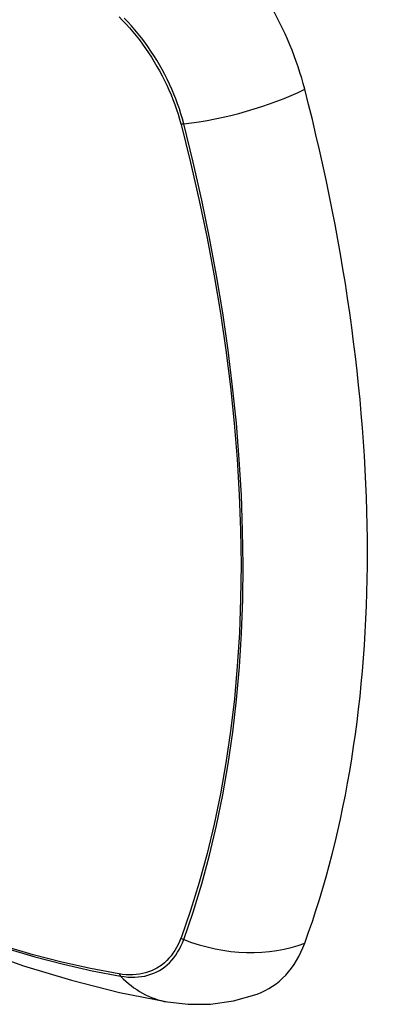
# Model space of a CAD drawing. Header units: inches. Extents: x 532.5 to 626.4, y 205.4 to 289.5.
# Tile 54 of 92: x 580.221 to 580.524, y 246.019 to 246.828. Entities that reach past the tile are written whole.
import ezdxf

# ---------------------------------------------------------------- set-up
doc = ezdxf.new("R2010")
doc.units = ezdxf.units.IN
doc.header["$MEASUREMENT"] = 0
doc.layers.add('Visible Edges(ANSI)', color=7, linetype='Continuous', lineweight=25)
doc.layers.add('Visible Tangent Edges(ANSI)', color=7, linetype='Continuous', lineweight=25)

msp = doc.modelspace()

# ---------------------------------------------------------------- linework, layer by layer
at = {"layer": 'Visible Edges(ANSI)', "flags": 128}
for points in [[(579.72832, 246.37085), (579.76413, 246.33672), (579.80051, 246.30399), (579.83739, 246.27271), (579.87475, 246.24293), (579.91252, 246.21471), (579.95066, 246.18809), (579.98913, 246.16313), (580.02788, 246.13988), (580.06686, 246.11838), (580.10604, 246.09868), (580.14536, 246.08083), (580.18479, 246.06488), (580.22428, 246.05088), (580.26379, 246.03888), (580.30327, 246.02894), (580.34267, 246.02111)], [(580.34267, 246.02111), (580.35962, 246.01919), (580.37782, 246.01934), (580.39691, 246.02202), (580.41628, 246.02758)]]:
    msp.add_lwpolyline(points, dxfattribs=at)
at = {"layer": 'Visible Edges(ANSI)'}
for centre, major_axis, start_param, end_param in [((580.33707, 246.79077), (0.08841, -0.15353), 1.123593, 2.021867), ((579.5881, 246.9194), (-0.64835, 1.12588), 3.592663, 4.265186), ((580.33707, 246.18541), (0.08841, -0.15353), 6.184194, 6.734256)]:
    msp.add_ellipse(centre, major_axis=major_axis, ratio=0.578093, start_param=start_param, end_param=end_param, dxfattribs=at)
at = {"layer": 'Visible Tangent Edges(ANSI)'}
for p, q in [((580.35361, 246.74198), (580.35373, 246.74153)), ((580.35373, 246.07386), (580.35361, 246.07355)), ((580.30287, 246.0441), (580.30254, 246.04416))]:
    msp.add_line(p, q, dxfattribs=at)
at = {"layer": 'Visible Tangent Edges(ANSI)', "flags": 128}
for points in [[(580.30287, 246.82986), (580.30577, 246.82693), (580.30862, 246.8239), (580.31142, 246.82079), (580.31418, 246.81758), (580.31688, 246.81428), (580.31952, 246.81091), (580.3221, 246.80746), (580.32462, 246.80394), (580.32707, 246.80036), (580.32944, 246.79671), (580.33175, 246.793), (580.33397, 246.78925), (580.33611, 246.78544), (580.33817, 246.7816), (580.34014, 246.77771), (580.34203, 246.7738), (580.34382, 246.76986), (580.34552, 246.7659), (580.34712, 246.76192), (580.34862, 246.75793), (580.35002, 246.75394), (580.35132, 246.74995), (580.35252, 246.74596), (580.35361, 246.74198)], [(580.35591, 246.7421), (580.35483, 246.74616), (580.35364, 246.75023), (580.35234, 246.75431), (580.35093, 246.7584), (580.34942, 246.76248), (580.3478, 246.76655), (580.34608, 246.7706), (580.34426, 246.77463), (580.34234, 246.77864), (580.34033, 246.78261), (580.33822, 246.78655), (580.33603, 246.79044), (580.33376, 246.79428), (580.3314, 246.79807), (580.32897, 246.8018), (580.32645, 246.80546), (580.32387, 246.80905), (580.32122, 246.81257), (580.31851, 246.816), (580.31574, 246.81935), (580.31291, 246.82261), (580.31003, 246.82577), (580.3071, 246.82884)], [(580.35373, 246.74153), (580.3615, 246.71025), (580.36862, 246.6791), (580.37509, 246.64811), (580.38089, 246.61729), (580.38603, 246.58667), (580.3905, 246.55629), (580.39429, 246.52616), (580.3974, 246.49628), (580.39983, 246.46669), (580.40157, 246.43742), (580.40262, 246.40852), (580.40298, 246.38), (580.40265, 246.35187), (580.40163, 246.32413), (580.39992, 246.29679), (580.3975, 246.26987), (580.3944, 246.24341), (580.39061, 246.21746), (580.38613, 246.19203), (580.38097, 246.16717), (580.37514, 246.14289), (580.36865, 246.11924), (580.36151, 246.09622), (580.35373, 246.07386)], [(580.35591, 246.07239), (580.36363, 246.09486), (580.37072, 246.11798), (580.37716, 246.14175), (580.38293, 246.16613), (580.38803, 246.19109), (580.39246, 246.21661), (580.39621, 246.24266), (580.39927, 246.2692), (580.40165, 246.2962), (580.40334, 246.32362), (580.40435, 246.35144), (580.40467, 246.37964), (580.40432, 246.40823), (580.40328, 246.4372), (580.40156, 246.46653), (580.39917, 246.49619), (580.3961, 246.52614), (580.39236, 246.55635), (580.38794, 246.58681), (580.38286, 246.6175), (580.37711, 246.6484), (580.37069, 246.67948), (580.36363, 246.71072), (580.35591, 246.7421)], [(580.30254, 246.04416), (580.27936, 246.04853), (580.25596, 246.05377), (580.23238, 246.05988), (580.20861, 246.06686)], [(580.35361, 246.07355), (580.35252, 246.07083), (580.35132, 246.06822), (580.35002, 246.06573), (580.34862, 246.06335), (580.34711, 246.0611), (580.34551, 246.05896), (580.34382, 246.05696), (580.34203, 246.05508), (580.34014, 246.05333), (580.33817, 246.05172), (580.33611, 246.05024), (580.33397, 246.04891), (580.33175, 246.04771), (580.32944, 246.04666), (580.32707, 246.04574), (580.32462, 246.04497), (580.32211, 246.04435), (580.31952, 246.04387), (580.31688, 246.04354), (580.31418, 246.04336), (580.31143, 246.04333), (580.30862, 246.04344), (580.30577, 246.0437), (580.30287, 246.0441)], [(580.30412, 246.04234), (580.3071, 246.04189), (580.31003, 246.0416), (580.31291, 246.04145), (580.31574, 246.04147), (580.31851, 246.04163), (580.32123, 246.04195), (580.32387, 246.04242), (580.32646, 246.04305), (580.32897, 246.04383), (580.3314, 246.04475), (580.33376, 246.04583), (580.33603, 246.04705), (580.33823, 246.04842), (580.34033, 246.04993), (580.34234, 246.05159), (580.34425, 246.05338), (580.34607, 246.05531), (580.34779, 246.05738), (580.34941, 246.05957), (580.35093, 246.0619), (580.35234, 246.06434), (580.35364, 246.06691), (580.35483, 246.06959), (580.35591, 246.07239)], [(580.20978, 246.06535), (580.23364, 246.0583), (580.25733, 246.05211), (580.28083, 246.04679), (580.30412, 246.04234)]]:
    msp.add_lwpolyline(points, dxfattribs=at)
at = {"layer": 'Visible Tangent Edges(ANSI)'}
for centre, major_axis, ratio, start_param, end_param in [((579.96954, 246.57796), (-0.17285, 0.30015), 0.578093, 5.049711, 10.658253), ((580.38879, 246.79052), (-0.11438, -0.02945), 0.352863, 1.189822, 2.098181), ((580.35865, 246.74614), (-0.00954, -0.00241), 0.354661, 0.927935, 1.191642), ((580.35865, 246.07908), (-0.00927, 0.00331), 0.734251, 1.273722, 1.537429), ((580.38879, 246.15268), (0.11091, -0.0406), 0.734358, 4.684624, 5.592984), ((580.309, 246.05027), (-0.0017, -0.00969), 0.732637, 5.523217, 5.786923), ((580.36266, 246.13752), (-0.01999, -0.11641), 0.735728, 5.784249, 6.283185)]:
    msp.add_ellipse(centre, major_axis=major_axis, ratio=ratio, start_param=start_param, end_param=end_param, dxfattribs=at)
msp.add_ellipse((579.97014, 246.5783), major_axis=(-0.17078, 0.29656), ratio=0.578093, dxfattribs=at)

doc.saveas('drawing.dxf')
